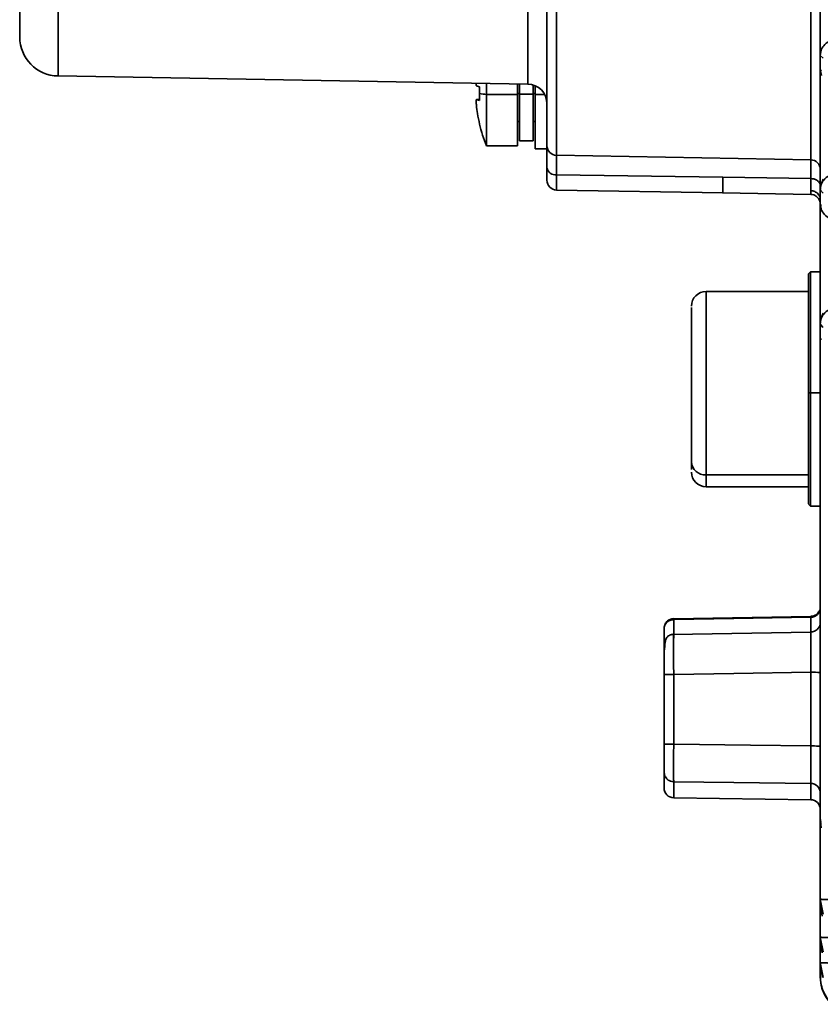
# Model space of a CAD drawing. Header units: millimetres. Extents: x -10540 to 6039, y -7467 to 6433.
# Tile 128 of 236: x -8455 to -8414, y 1828 to 1878. Entities that reach past the tile are written whole.
import ezdxf

# ---------------------------------------------------------------- set-up
doc = ezdxf.new("R2010")
doc.units = ezdxf.units.MM
doc.header["$LTSCALE"] = 8

msp = doc.modelspace()

# ---------------------------------------------------------------- linework, layer by layer
at = {"linetype": 'Continuous', "lineweight": 35}
for p, q in [((-8454.653, 1877.135), (-8454.653, 1912.06)), ((-8452.688, 1911.998), (-8452.688, 1875.136)), ((-8428.636, 1874.716), (-8428.636, 1884.686)), ((-8427.653, 1871.568), (-8427.653, 1883.303)), ((-8427.162, 1882.944), (-8427.162, 1871.069)), ((-8414.145, 1870.841), (-8414.145, 1882.76)), ((-8413.653, 1876.315), (-8413.653, 1882.502)), ((-8413.653, 1876.315), (-8413.638, 1876.547)), ((-8413.653, 1876.183), (-8413.653, 1876.315)), ((-8413.509, 1876.039), (-8413.653, 1876.183)), ((-8413.653, 1875.466), (-8413.653, 1876.183)), ((-8413.653, 1869.435), (-8413.653, 1875.599)), ((-8452.688, 1875.136), (-8428.636, 1874.716)), ((-8413.653, 1875.466), (-8413.608, 1875.381)), ((-8413.653, 1875.466), (-8413.589, 1875.163)), ((-8430.741, 1874.753), (-8430.741, 1874.185)), ((-8429.153, 1874.725), (-8429.153, 1874.185)), ((-8429.053, 1874.723), (-8429.053, 1874.196)), ((-8428.353, 1874.67), (-8428.353, 1874.196)), ((-8428.253, 1874.633), (-8428.253, 1874.179)), ((-8429.153, 1874.185), (-8430.741, 1874.185)), ((-8430.741, 1874.185), (-8430.741, 1871.556)), ((-8429.153, 1874.24), (-8429.053, 1874.24)), ((-8429.153, 1874.185), (-8429.153, 1871.556)), ((-8428.353, 1874.196), (-8429.053, 1874.196)), ((-8429.053, 1874.196), (-8429.053, 1871.806)), ((-8428.353, 1874.24), (-8428.253, 1874.24)), ((-8428.353, 1874.196), (-8428.353, 1871.806)), ((-8428.253, 1874.179), (-8428.253, 1871.406)), ((-8427.767, 1874.179), (-8428.253, 1874.179)), ((-8431.103, 1873.928), (-8431.264, 1873.928)), ((-8429.153, 1872.806), (-8429.053, 1872.806)), ((-8428.353, 1872.806), (-8428.253, 1872.806)), ((-8430.741, 1871.556), (-8429.153, 1871.556)), ((-8429.053, 1871.806), (-8428.353, 1871.806)), ((-8427.653, 1870.431), (-8427.653, 1871.568)), ((-8428.253, 1871.406), (-8427.653, 1871.406)), ((-8427.162, 1871.069), (-8414.145, 1870.841)), ((-8427.162, 1871.069), (-8427.162, 1870.067)), ((-8414.145, 1869.879), (-8414.145, 1870.841)), ((-8427.653, 1869.792), (-8427.653, 1870.431)), ((-8427.162, 1870.067), (-8418.653, 1869.958)), ((-8427.162, 1870.067), (-8427.162, 1869.293)), ((-8418.653, 1869.958), (-8414.145, 1869.879)), ((-8414.144, 1869.259), (-8414.145, 1869.879)), ((-8413.505, 1869.847), (-8413.653, 1869.435)), ((-8413.653, 1869.435), (-8413.639, 1869.667)), ((-8427.162, 1869.293), (-8418.651, 1869.144)), ((-8418.656, 1869.144), (-8414.13, 1869.064)), ((-8414.145, 1869.066), (-8414.144, 1869.259)), ((-8413.653, 1869.296), (-8413.653, 1869.435)), ((-8413.511, 1869.128), (-8413.653, 1869.296)), ((-8413.653, 1868.581), (-8413.653, 1869.296)), ((-8413.653, 1868.581), (-8413.609, 1868.483)), ((-8413.653, 1862.585), (-8413.653, 1868.566)), ((-8414.153, 1865.094), (-8414.253, 1864.994)), ((-8413.653, 1865.094), (-8414.153, 1865.094)), ((-8414.253, 1864.094), (-8419.503, 1864.094)), ((-8419.503, 1864.094), (-8419.503, 1854.705)), ((-8413.509, 1862.986), (-8413.653, 1862.585)), ((-8413.653, 1862.585), (-8413.64, 1862.815)), ((-8413.653, 1862.619), (-8413.653, 1862.585)), ((-8413.653, 1862.436), (-8413.653, 1862.585)), ((-8413.516, 1862.246), (-8413.653, 1862.436)), ((-8413.653, 1861.725), (-8413.653, 1862.436)), ((-8413.653, 1861.725), (-8413.61, 1861.614)), ((-8413.653, 1837.124), (-8413.653, 1861.724)), ((-8414.153, 1858.909), (-8414.253, 1858.912)), ((-8414.153, 1858.909), (-8413.653, 1858.909)), ((-8420.253, 1854.984), (-8420.253, 1855.363)), ((-8414.253, 1854.705), (-8419.503, 1854.705)), ((-8419.503, 1854.705), (-8419.503, 1854.094)), ((-8419.503, 1854.094), (-8414.253, 1854.094)), ((-8414.253, 1853.194), (-8414.153, 1853.094)), ((-8414.153, 1853.094), (-8413.653, 1853.094)), ((-8421.16, 1847.29), (-8421.16, 1846.34)), ((-8414.145, 1847.453), (-8421.159, 1847.332)), ((-8414.146, 1847.411), (-8414.145, 1847.46)), ((-8414.146, 1846.572), (-8414.146, 1847.411)), ((-8414.145, 1846.64), (-8421.211, 1846.523)), ((-8414.145, 1846.643), (-8414.146, 1846.627)), ((-8421.653, 1840.918), (-8421.653, 1844.491)), ((-8421.16, 1844.475), (-8421.16, 1840.903)), ((-8414.146, 1840.818), (-8414.146, 1844.591)), ((-8421.653, 1838.663), (-8421.653, 1839.481)), ((-8421.16, 1838.986), (-8421.16, 1838.163)), ((-8414.146, 1838.065), (-8414.146, 1838.902)), ((-8421.16, 1838.163), (-8414.146, 1838.065)), ((-8413.653, 1837.124), (-8413.64, 1836.845)), ((-8413.653, 1837.124), (-8413.632, 1836.896)), ((-8413.607, 1836.631), (-8413.653, 1837.124)), ((-8413.653, 1832.972), (-8413.653, 1837.124)), ((-8413.508, 1832.21), (-8413.653, 1832.972)), ((-8413.653, 1832.738), (-8413.653, 1832.972)), ((-8413.653, 1832.738), (-8413.554, 1832.106)), ((-8413.653, 1831.025), (-8413.653, 1832.738)), ((-8413.506, 1830.265), (-8413.653, 1831.025)), ((-8413.653, 1830.861), (-8413.653, 1831.025)), ((-8413.653, 1830.861), (-8413.551, 1830.223)), ((-8413.653, 1829.722), (-8413.653, 1830.861)), ((-8413.505, 1828.963), (-8413.653, 1829.722)), ((-8413.653, 1829.622), (-8413.653, 1829.722)), ((-8413.653, 1829.622), (-8413.544, 1828.967)), ((-8413.653, 1829.027), (-8413.653, 1829.622)), ((-8413.653, 1828.989), (-8413.653, 1829.027)), ((-8413.653, 1828.922), (-8413.653, 1828.989))]:
    msp.add_line(p, q, dxfattribs=at)
at = {"linetype": 'Continuous', "lineweight": 35, "flags": 128}
for points in [[(-8413.653, 1868.566), (-8413.663, 1868.663), (-8413.679, 1868.725)], [(-8414.153, 1865.094), (-8414.153, 1865.091), (-8414.153, 1864.839), (-8414.153, 1864.196), (-8414.153, 1863.204), (-8414.153, 1861.933), (-8414.153, 1860.468), (-8414.153, 1858.909)], [(-8414.153, 1858.909), (-8414.153, 1857.363), (-8414.153, 1855.936), (-8414.153, 1854.723), (-8414.153, 1853.808), (-8414.153, 1853.254), (-8414.153, 1853.094)], [(-8414.146, 1847.411), (-8418.074, 1847.344), (-8421.16, 1847.29)], [(-8414.146, 1844.591), (-8418.074, 1844.526), (-8421.16, 1844.475)], [(-8421.16, 1840.903), (-8417.233, 1840.855), (-8414.146, 1840.818)], [(-8414.146, 1838.902), (-8418.074, 1838.949), (-8421.16, 1838.986)]]:
    msp.add_lwpolyline(points, dxfattribs=at)
at = {"linetype": 'Continuous', "lineweight": 35}
for centre, radius, start, end in [((-8452.653, 1877.135), 2, 180, 269), ((-8423.362, 1874.234), 7.747, 177.4111, 179.9994), ((-8428.653, 1873.716), 1, 0, 89), ((-8430.266, 1879.175), 5.012, 260.3174, 264.5677), ((-8423.388, 1874.234), 7.721, 179.9991, 182.5933), ((-8424.303, 1874.306), 7, 193.5233, 203.1324), ((-8427.153, 1871.568), 0.5, 180, 269), ((-8414.153, 1870.341), 0.5, 0, 89), ((-8427.214, 1870.509), 0.446, 190.1544, 276.7399), ((-8427.153, 1869.792), 0.5, 180, 269), ((-8419.503, 1863.344), 0.75, 90, 180), ((-8419.546, 1855.412), 0.709, 183.9611, 273.4769), ((-8419.503, 1854.844), 0.75, 180, 270), ((-8414.147, 1847.905), 0.494, 270.0914, 359.3004), ((-8414.024, 1840.599), 3.994, 84.6698, 91.7505), ((-8414.151, 1838.405), 0.497, 0.3168, 89.5252), ((-8421.153, 1838.663), 0.5, 180, 269.2), ((-8414.153, 1837.565), 0.5, 0, 89.2)]:
    msp.add_arc(centre, radius, start, end, dxfattribs=at)
for points, knots in [([(-8412.867, 1876.982), (-8412.979, 1876.966), (-8413.212, 1876.934), (-8413.475, 1876.717), (-8413.628, 1876.451), (-8413.645, 1876.27), (-8413.653, 1876.183)], [0, 0, 0, 0, 0.270482, 0.562372, 0.789516, 1, 1, 1, 1]), ([(-8431.275, 1874.762), (-8431.275, 1874.758), (-8431.277, 1874.724), (-8431.275, 1874.677), (-8431.271, 1874.636), (-8431.266, 1874.63), (-8431.264, 1874.627)], [0, 0, 0, 0, 0.045561, 0.400976, 0.755662, 1, 1, 1, 1]), ([(-8431.101, 1874.584), (-8431.141, 1874.592), (-8431.212, 1874.606), (-8431.248, 1874.621), (-8431.264, 1874.627)], [0, 0, 0, 0, 0.559997, 1, 1, 1, 1]), ([(-8431.264, 1873.928), (-8431.267, 1873.926), (-8431.273, 1873.922), (-8431.276, 1873.875), (-8431.276, 1873.803), (-8431.271, 1873.72), (-8431.266, 1873.664), (-8431.264, 1873.641)], [0, 0, 0, 0, 0.213973, 0.427991, 0.640996, 0.853565, 1, 1, 1, 1]), ([(-8431.101, 1873.885), (-8431.141, 1873.893), (-8431.212, 1873.907), (-8431.248, 1873.921), (-8431.264, 1873.928)], [0, 0, 0, 0, 0.559997, 1, 1, 1, 1]), ([(-8431.101, 1872.659), (-8431.141, 1872.841), (-8431.212, 1873.166), (-8431.248, 1873.496), (-8431.264, 1873.641)], [0, 0, 0, 0, 0.559997, 1, 1, 1, 1]), ([(-8431.101, 1872.659), (-8431.104, 1872.66), (-8431.108, 1872.663), (-8431.109, 1872.668), (-8431.109, 1872.67)], [0, 0, 0, 0, 0.559932, 1, 1, 1, 1]), ([(-8412.867, 1870.095), (-8412.979, 1870.079), (-8413.212, 1870.047), (-8413.475, 1869.83), (-8413.628, 1869.564), (-8413.645, 1869.383), (-8413.653, 1869.296)], [0, 0, 0, 0, 0.270482, 0.562372, 0.789516, 1, 1, 1, 1]), ([(-8413.653, 1869.514), (-8413.662, 1869.565), (-8413.68, 1869.672), (-8413.812, 1869.793), (-8413.977, 1869.865), (-8414.09, 1869.874), (-8414.145, 1869.879)], [0, 0, 0, 0, 0.270482, 0.562372, 0.789516, 1, 1, 1, 1]), ([(-8414.144, 1869.259), (-8414.074, 1869.249), (-8413.929, 1869.23), (-8413.765, 1869.104), (-8413.669, 1868.948), (-8413.659, 1868.842), (-8413.653, 1868.791)], [0, 0, 0, 0, 0.2705, 0.562368, 0.789498, 1, 1, 1, 1]), ([(-8414.144, 1869.066), (-8414.092, 1869.06), (-8413.983, 1869.047), (-8413.835, 1868.962), (-8413.717, 1868.833), (-8413.682, 1868.726), (-8413.665, 1868.673)], [0, 0, 0, 0, 0.236156, 0.48974, 0.748851, 1, 1, 1, 1]), ([(-8413.653, 1868.581), (-8413.64, 1868.469), (-8413.611, 1868.236), (-8413.399, 1867.969), (-8413.135, 1867.812), (-8412.954, 1867.792), (-8412.867, 1867.782)], [0, 0, 0, 0, 0.270482, 0.562372, 0.789516, 1, 1, 1, 1]), ([(-8414.253, 1858.912), (-8414.253, 1859.686), (-8414.253, 1861.232), (-8414.253, 1863.257), (-8414.253, 1864.552), (-8414.253, 1865.119), (-8414.253, 1864.972), (-8414.253, 1864.962)], [0, 0, 0, 0, 0.245187, 0.490373, 0.735559, 0.980746, 1, 1, 1, 1]), ([(-8420.253, 1855.363), (-8420.253, 1855.685), (-8420.253, 1856.33), (-8420.253, 1857.871), (-8420.253, 1859.555), (-8420.253, 1861.186), (-8420.253, 1862.474), (-8420.253, 1863.253), (-8420.253, 1863.272), (-8420.253, 1863.28)], [0, 0, 0, 0, 0.148593, 0.297186, 0.445779, 0.594372, 0.742965, 0.891559, 1, 1, 1, 1]), ([(-8412.867, 1863.235), (-8412.979, 1863.22), (-8413.212, 1863.187), (-8413.475, 1862.971), (-8413.628, 1862.704), (-8413.645, 1862.523), (-8413.653, 1862.436)], [0, 0, 0, 0, 0.270482, 0.562372, 0.789516, 1, 1, 1, 1]), ([(-8414.253, 1853.227), (-8414.253, 1853.289), (-8414.253, 1853.418), (-8414.253, 1854.697), (-8414.253, 1856.602), (-8414.253, 1858.142), (-8414.253, 1858.912)], [0, 0, 0, 0, 0.234977, 0.489978, 0.744979, 1, 1, 1, 1]), ([(-8413.679, 1847.752), (-8413.679, 1847.754), (-8413.682, 1847.776), (-8413.699, 1847.741), (-8413.729, 1847.695), (-8413.77, 1847.634), (-8413.812, 1847.588), (-8413.844, 1847.559), (-8413.879, 1847.534), (-8413.928, 1847.505), (-8414.023, 1847.469), (-8414.095, 1847.464), (-8414.145, 1847.46)], [0, 0, 0, 0, 0.034579, 0.276761, 0.456663, 0.577153, 0.62217, 0.661522, 0.698651, 0.736188, 0.817175, 1, 1, 1, 1]), ([(-8421.162, 1847.339), (-8421.193, 1847.337), (-8421.255, 1847.332), (-8421.349, 1847.302), (-8421.44, 1847.253), (-8421.547, 1847.16), (-8421.635, 1847.012), (-8421.647, 1846.873), (-8421.653, 1846.802)], [0, 0, 0, 0, 0.103123, 0.210817, 0.323905, 0.447151, 0.720534, 1, 1, 1, 1]), ([(-8421.16, 1847.29), (-8421.231, 1847.281), (-8421.376, 1847.261), (-8421.541, 1847.129), (-8421.637, 1846.966), (-8421.648, 1846.856), (-8421.653, 1846.802)], [0, 0, 0, 0, 0.270438, 0.562384, 0.78956, 1, 1, 1, 1]), ([(-8421.165, 1847.32), (-8421.164, 1847.328), (-8421.163, 1847.353), (-8421.162, 1847.316), (-8421.16, 1847.29)], [0, 0, 0, 0, 0.330422, 1, 1, 1, 1]), ([(-8421.653, 1845.662), (-8421.653, 1845.706), (-8421.653, 1845.911), (-8421.653, 1846.41), (-8421.653, 1846.802)], [0, 0, 0, 0, 0.213697, 1, 1, 1, 1]), ([(-8413.653, 1847.127), (-8413.657, 1847.083), (-8413.662, 1847.022), (-8413.72, 1846.897), (-8413.784, 1846.809), (-8413.866, 1846.738), (-8413.957, 1846.689), (-8414.051, 1846.659), (-8414.114, 1846.655), (-8414.145, 1846.653)], [0, 0, 0, 0, 0.334766, 0.473162, 0.589337, 0.695263, 0.798631, 0.900855, 1, 1, 1, 1]), ([(-8421.653, 1846.018), (-8421.647, 1846.089), (-8421.635, 1846.212), (-8421.552, 1846.302), (-8421.517, 1846.341)], [0, 0, 0, 0, 0.57694, 1, 1, 1, 1]), ([(-8421.162, 1846.537), (-8421.185, 1846.536), (-8421.23, 1846.534), (-8421.289, 1846.519), (-8421.336, 1846.503), (-8421.369, 1846.488), (-8421.401, 1846.472), (-8421.444, 1846.446), (-8421.541, 1846.365), (-8421.585, 1846.229), (-8421.62, 1846.007), (-8421.628, 1845.817), (-8421.631, 1845.747)], [0, 0, 0, 0, 0.046666, 0.091889, 0.113794, 0.135827, 0.159093, 0.185062, 0.250058, 0.558118, 0.837571, 1, 1, 1, 1]), ([(-8421.162, 1846.527), (-8421.162, 1846.53), (-8421.162, 1846.543), (-8421.163, 1846.466), (-8421.164, 1846.307), (-8421.164, 1846.127), (-8421.164, 1846.037)], [0, 0, 0, 0, 0.089109, 0.393179, 0.696926, 1, 1, 1, 1]), ([(-8414.144, 1846.631), (-8414.145, 1846.639), (-8414.145, 1846.655), (-8414.145, 1846.647), (-8414.145, 1846.643)], [0, 0, 0, 0, 0.477379, 1, 1, 1, 1]), ([(-8414.142, 1846.154), (-8414.142, 1846.243), (-8414.143, 1846.421), (-8414.143, 1846.581), (-8414.144, 1846.616), (-8414.144, 1846.631)], [0, 0, 0, 0, 0.36011, 0.721039, 1, 1, 1, 1]), ([(-8421.164, 1846.037), (-8421.165, 1845.926), (-8421.167, 1845.707), (-8421.166, 1845.303), (-8421.164, 1844.888), (-8421.162, 1844.609), (-8421.16, 1844.475)], [0, 0, 0, 0, 0.266177, 0.525276, 0.771298, 1, 1, 1, 1]), ([(-8414.146, 1844.591), (-8414.146, 1844.738), (-8414.145, 1845.032), (-8414.143, 1845.453), (-8414.143, 1845.842), (-8414.142, 1846.05), (-8414.142, 1846.154)], [0, 0, 0, 0, 0.250059, 0.500201, 0.75039, 1, 1, 1, 1]), ([(-8421.653, 1844.491), (-8421.653, 1844.743), (-8421.653, 1845.197), (-8421.653, 1845.508), (-8421.653, 1845.645)], [0, 0, 0, 0, 0.557542, 1, 1, 1, 1]), ([(-8421.653, 1844.491), (-8421.645, 1844.488), (-8421.627, 1844.484), (-8421.494, 1844.479), (-8421.328, 1844.476), (-8421.215, 1844.475), (-8421.16, 1844.475)], [0, 0, 0, 0, 0.270438, 0.562384, 0.78956, 1, 1, 1, 1]), ([(-8421.653, 1840.918), (-8421.645, 1840.916), (-8421.627, 1840.911), (-8421.494, 1840.906), (-8421.328, 1840.903), (-8421.215, 1840.903), (-8421.16, 1840.903)], [0, 0, 0, 0, 0.270438, 0.562384, 0.78956, 1, 1, 1, 1]), ([(-8421.653, 1839.481), (-8421.653, 1839.531), (-8421.653, 1839.632), (-8421.653, 1840.015), (-8421.653, 1840.459), (-8421.653, 1840.765), (-8421.653, 1840.918)], [0, 0, 0, 0, 0.279018, 0.558579, 0.779672, 1, 1, 1, 1]), ([(-8421.16, 1840.903), (-8421.163, 1840.679), (-8421.167, 1840.216), (-8421.17, 1839.61), (-8421.167, 1839.155), (-8421.163, 1839.042), (-8421.16, 1838.986)], [0, 0, 0, 0, 0.2422811, 0.5, 0.7577189, 1, 1, 1, 1]), ([(-8414.146, 1840.818), (-8414.076, 1840.818), (-8413.93, 1840.817), (-8413.765, 1840.813), (-8413.669, 1840.808), (-8413.659, 1840.804), (-8413.653, 1840.803)], [0, 0, 0, 0, 0.270438, 0.562384, 0.78956, 1, 1, 1, 1]), ([(-8414.146, 1838.902), (-8414.146, 1838.96), (-8414.145, 1839.076), (-8414.144, 1839.528), (-8414.145, 1840.124), (-8414.146, 1840.586), (-8414.146, 1840.818)], [0, 0, 0, 0, 0.249999, 0.499957, 0.749574, 1, 1, 1, 1]), ([(-8421.653, 1839.481), (-8421.645, 1839.411), (-8421.627, 1839.267), (-8421.494, 1839.102), (-8421.328, 1839.005), (-8421.215, 1838.992), (-8421.16, 1838.986)], [0, 0, 0, 0, 0.270438, 0.562384, 0.78956, 1, 1, 1, 1]), ([(-8412.867, 1832.948), (-8412.979, 1832.948), (-8413.212, 1832.949), (-8413.475, 1832.956), (-8413.628, 1832.964), (-8413.645, 1832.969), (-8413.653, 1832.972)], [0, 0, 0, 0, 0.270482, 0.562372, 0.789516, 1, 1, 1, 1]), ([(-8412.867, 1831.001), (-8412.979, 1831.001), (-8413.212, 1831.002), (-8413.475, 1831.009), (-8413.628, 1831.017), (-8413.645, 1831.023), (-8413.653, 1831.025)], [0, 0, 0, 0, 0.270482, 0.562372, 0.789516, 1, 1, 1, 1]), ([(-8413.248, 1829.701), (-8413.33, 1829.703), (-8413.491, 1829.706), (-8413.627, 1829.714), (-8413.645, 1829.719), (-8413.653, 1829.722)], [0, 0, 0, 0, 0.34968, 0.687218, 1, 1, 1, 1]), ([(-8413.081, 1827.625), (-8413.228, 1827.809), (-8413.46, 1828.099), (-8413.625, 1828.597), (-8413.644, 1828.88), (-8413.653, 1829.027)], [0, 0, 0, 0, 0.451884, 0.714139, 1, 1, 1, 1]), ([(-8413.653, 1828.989), (-8413.637, 1828.794), (-8413.608, 1828.447), (-8413.421, 1828.028), (-8413.24, 1827.759), (-8413.123, 1827.633), (-8413.08, 1827.585)], [0, 0, 0, 0, 0.375829, 0.667967, 0.876098, 1, 1, 1, 1])]:
    msp.add_open_spline(points, degree=3, knots=knots, dxfattribs=at)
msp.add_open_spline([(-8418.653, 1869.958), (-8418.653, 1869.832), (-8418.653, 1869.579), (-8418.653, 1869.323), (-8418.653, 1869.161), (-8418.653, 1869.151), (-8418.653, 1869.145)], degree=3, dxfattribs=at)

doc.saveas('drawing.dxf')
